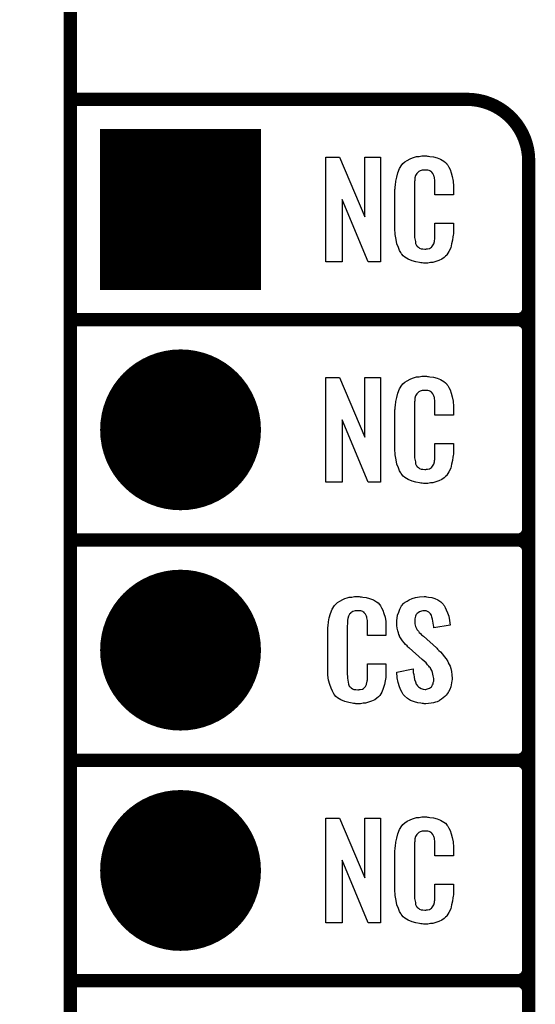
# Model space of a CAD drawing. Extents: x -0.07 to 0.95, y -0.15 to 1.54.
# Tile 2 of 19: x -0.07 to 0.16, y 0.34 to 0.79. Entities that reach past the tile are written whole.
import ezdxf

# ---------------------------------------------------------------- set-up
doc = ezdxf.new("R2010")
doc.units = 0
doc.layers.get('0').update_dxf_attribs({"linetype": 'CONTINUOUS'})
for name, color, linetype in [('gko', 6, 'CONTINUOUS'), ('gto', 2, 'CONTINUOUS'), ('gts', 1, 'CONTINUOUS')]:
    doc.layers.add(name, color=color, linetype=linetype)

# ---------------------------------------------------------------- blocks, each defined once
blk = doc.blocks.new('D12')
at = {"const_width": 0.003}
blk.add_lwpolyline([(-0.0015, 0, 1), (0.0015, 0, 1)], format="xyb", close=True, dxfattribs=at)
blk = doc.blocks.new('D37')
at = {"const_width": 0.0365}
blk.add_lwpolyline([(-0.01825, 0, 1), (0.01825, 0, 1)], format="xyb", close=True, dxfattribs=at)
blk = doc.blocks.new('D62')
at = {"const_width": 0.073}
blk.add_lwpolyline([(-0.0365, 0), (0.0365, 0)], dxfattribs=at)

msp = doc.modelspace()

# ---------------------------------------------------------------- linework, layer by layer
at = {"layer": 'gko', "color": 6, "const_width": 0.006}
msp.add_lwpolyline([(-0.05, -0.15), (-0.05, 1.45)], dxfattribs=at)
at = {"layer": 'gto', "color": 2, "const_width": 0.006}
for points in [[(-0.05, 0.75), (0.13, 0.75)], [(0.158, 0.722), (0.158, 0.722)], [(0.158, 0.722), (0.158, 0.722)], [(0.158, -0.022), (0.158, 0.722)], [(-0.05, 0.65), (0.153, 0.65)], [(-0.05, 0.65), (0.153, 0.65)], [(0.153, 0.65), (0.153, 0.65)], [(0.153, 0.65), (0.153, 0.65)], [(0.158, 0.645), (0.158, 0.645)], [(0.158, 0.645), (0.158, 0.645)], [(0.158, 0.645), (0.158, 0.645)], [(0.158, 0.645), (0.158, 0.645)], [(0.158, 0.555), (0.158, 0.645)], [(-0.05, 0.55), (0.153, 0.55)], [(-0.05, 0.55), (0.153, 0.55)], [(0.153, 0.55), (0.153, 0.55)], [(0.153, 0.55), (0.153, 0.55)], [(0.158, 0.545), (0.158, 0.545)], [(0.158, 0.545), (0.158, 0.545)], [(0.158, 0.545), (0.158, 0.545)], [(0.158, 0.545), (0.158, 0.545)], [(0.158, 0.455), (0.158, 0.545)], [(-0.05, 0.45), (0.153, 0.45)], [(-0.05, 0.45), (0.153, 0.45)], [(0.153, 0.45), (0.153, 0.45)], [(0.153, 0.45), (0.153, 0.45)], [(0.158, 0.445), (0.158, 0.445)], [(0.158, 0.445), (0.158, 0.445)], [(0.158, 0.445), (0.158, 0.445)], [(0.158, 0.445), (0.158, 0.445)], [(0.158, 0.355), (0.158, 0.445)], [(-0.05, 0.35), (0.153, 0.35)], [(-0.05, 0.35), (0.153, 0.35)], [(0.153, 0.35), (0.153, 0.35)], [(0.153, 0.35), (0.153, 0.35)], [(0.158, 0.345), (0.158, 0.345)], [(0.158, 0.345), (0.158, 0.345)], [(0.158, 0.345), (0.158, 0.345)], [(0.158, 0.345), (0.158, 0.345)], [(0.158, 0.255), (0.158, 0.345)]]:
    msp.add_lwpolyline(points, dxfattribs=at)
for points in [[(0.158, 0.722, 0.414214), (0.13, 0.75)], [(0.153, 0.65, 0.414214), (0.158, 0.655)], [(0.158, 0.645, 0.414214), (0.153, 0.65)], [(0.158, 0.645, 0.414214), (0.153, 0.65)], [(0.153, 0.55, 0.414214), (0.158, 0.555)], [(0.158, 0.545, 0.414214), (0.153, 0.55)], [(0.158, 0.545, 0.414214), (0.153, 0.55)], [(0.153, 0.45, 0.414214), (0.158, 0.455)], [(0.158, 0.445, 0.414214), (0.153, 0.45)], [(0.158, 0.445, 0.414214), (0.153, 0.45)], [(0.153, 0.35, 0.414214), (0.158, 0.355)], [(0.158, 0.345, 0.414214), (0.153, 0.35)], [(0.158, 0.345, 0.414214), (0.153, 0.35)]]:
    msp.add_lwpolyline(points, format="xyb", dxfattribs=at)
at = {"layer": 'gto', "color": 2}
for points in [[(0.112, 0.7242), (0.1126, 0.7242), (0.1132, 0.7241), (0.1148, 0.7239), (0.1164, 0.7235), (0.118, 0.7228), (0.1195, 0.7219), (0.1203, 0.7214), (0.1208, 0.7207), (0.1209, 0.7205), (0.1213, 0.7201), (0.1217, 0.7192), (0.1223, 0.7181), (0.1228, 0.7167), (0.1233, 0.715), (0.1237, 0.7129), (0.1238, 0.7106), (0.1238, 0.7066), (0.1154, 0.7066), (0.1154, 0.7107), (0.1154, 0.7108), (0.1154, 0.7111), (0.1154, 0.7116), (0.1154, 0.7121), (0.1154, 0.7134), (0.1153, 0.7141), (0.1152, 0.7146), (0.1152, 0.7147), (0.1151, 0.7149), (0.1149, 0.7154), (0.1145, 0.7163), (0.114, 0.717), (0.1138, 0.7172), (0.1136, 0.7173), (0.1132, 0.7175), (0.1129, 0.7177), (0.1123, 0.7178), (0.1116, 0.7179), (0.1105, 0.7179), (0.1102, 0.7179), (0.1097, 0.7179), (0.1087, 0.7175), (0.1082, 0.7173), (0.1078, 0.7169), (0.1076, 0.7167), (0.1072, 0.7163), (0.1067, 0.7154), (0.1064, 0.7143), (0.1064, 0.7142), (0.1064, 0.7141), (0.1063, 0.7137), (0.1063, 0.7132), (0.1062, 0.7127), (0.1062, 0.7119), (0.1061, 0.7111), (0.1061, 0.7102), (0.1061, 0.6895), (0.1061, 0.6894), (0.1061, 0.6889), (0.1062, 0.6882), (0.1062, 0.6873), (0.1066, 0.6854), (0.1067, 0.6845), (0.1071, 0.6837), (0.1072, 0.6836), (0.1073, 0.6834), (0.1076, 0.6832), (0.108, 0.6829), (0.1085, 0.6825), (0.1092, 0.6822), (0.11, 0.6821), (0.1109, 0.682), (0.1113, 0.682), (0.1116, 0.6821), (0.112, 0.6821), (0.113, 0.6823), (0.1135, 0.6826), (0.1139, 0.6829), (0.114, 0.6829), (0.1141, 0.6831), (0.1144, 0.6835), (0.1149, 0.6844), (0.1152, 0.6854), (0.1152, 0.6855), (0.1153, 0.6857), (0.1153, 0.686), (0.1154, 0.6865), (0.1154, 0.687), (0.1154, 0.6878), (0.1154, 0.6886), (0.1154, 0.6895), (0.1154, 0.6938), (0.1238, 0.6938), (0.1238, 0.69), (0.1238, 0.6899), (0.1238, 0.6897), (0.1238, 0.6894), (0.1238, 0.6889), (0.1237, 0.6883), (0.1236, 0.6876), (0.1234, 0.6861), (0.123, 0.6844), (0.1226, 0.6826), (0.1218, 0.6809), (0.1209, 0.6794), (0.1208, 0.6792), (0.1203, 0.6788), (0.1196, 0.6782), (0.1186, 0.6775), (0.1172, 0.6769), (0.1154, 0.6762), (0.1145, 0.676), (0.1134, 0.6759), (0.1122, 0.6757), (0.1102, 0.6757), (0.1097, 0.6758), (0.1091, 0.6758), (0.1084, 0.6759), (0.1068, 0.6762), (0.1051, 0.6767), (0.1033, 0.6774), (0.1018, 0.6784), (0.101, 0.679), (0.1004, 0.6797), (0.1004, 0.6798), (0.1003, 0.6799), (0.1001, 0.6802), (0.0999, 0.6805), (0.0994, 0.6814), (0.0989, 0.6827), (0.0982, 0.6844), (0.0978, 0.6864), (0.0974, 0.6887), (0.0973, 0.6914), (0.0973, 0.7083), (0.0973, 0.7084), (0.0973, 0.7087), (0.0973, 0.7091), (0.0974, 0.7096), (0.0974, 0.7103), (0.0975, 0.711), (0.0977, 0.7128), (0.0981, 0.7147), (0.0986, 0.7167), (0.0993, 0.7186), (0.1004, 0.7203), (0.1004, 0.7204), (0.1006, 0.7204), (0.1009, 0.7209), (0.1018, 0.7216), (0.1029, 0.7223), (0.1042, 0.723), (0.1052, 0.7234), (0.1061, 0.7237), (0.1071, 0.724), (0.1083, 0.7241), (0.1095, 0.7243), (0.1116, 0.7243), (0.112, 0.7242)], [(0.0908, 0.6762), (0.0851, 0.6762), (0.0734, 0.7046), (0.0734, 0.6762), (0.066, 0.6762), (0.066, 0.7238), (0.0722, 0.7238), (0.0837, 0.6966), (0.0837, 0.7238), (0.0908, 0.7238), (0.0908, 0.6762)], [(0.0908, 0.5762), (0.0851, 0.5762), (0.0734, 0.6046), (0.0734, 0.5762), (0.066, 0.5762), (0.066, 0.6238), (0.0722, 0.6238), (0.0837, 0.5966), (0.0837, 0.6238), (0.0908, 0.6238), (0.0908, 0.5762)], [(0.112, 0.6242), (0.1126, 0.6242), (0.1132, 0.6241), (0.1148, 0.6239), (0.1164, 0.6235), (0.118, 0.6228), (0.1195, 0.6219), (0.1203, 0.6214), (0.1208, 0.6207), (0.1209, 0.6205), (0.1213, 0.6201), (0.1217, 0.6192), (0.1223, 0.6181), (0.1228, 0.6167), (0.1233, 0.615), (0.1237, 0.613), (0.1238, 0.6106), (0.1238, 0.6066), (0.1154, 0.6066), (0.1154, 0.6107), (0.1154, 0.6108), (0.1154, 0.6111), (0.1154, 0.6116), (0.1154, 0.6121), (0.1154, 0.6134), (0.1153, 0.6141), (0.1152, 0.6146), (0.1152, 0.6147), (0.1151, 0.6149), (0.1149, 0.6154), (0.1145, 0.6163), (0.114, 0.617), (0.1138, 0.6172), (0.1136, 0.6173), (0.1132, 0.6175), (0.1129, 0.6177), (0.1123, 0.6178), (0.1116, 0.6179), (0.1105, 0.6179), (0.1102, 0.6179), (0.1097, 0.6179), (0.1087, 0.6175), (0.1082, 0.6173), (0.1078, 0.6169), (0.1076, 0.6167), (0.1072, 0.6163), (0.1067, 0.6154), (0.1064, 0.6143), (0.1064, 0.6142), (0.1064, 0.6141), (0.1063, 0.6137), (0.1063, 0.6132), (0.1062, 0.6127), (0.1062, 0.6119), (0.1061, 0.6111), (0.1061, 0.6102), (0.1061, 0.5895), (0.1061, 0.5894), (0.1061, 0.5889), (0.1062, 0.5882), (0.1062, 0.5873), (0.1066, 0.5854), (0.1067, 0.5845), (0.1071, 0.5837), (0.1072, 0.5836), (0.1073, 0.5834), (0.1076, 0.5832), (0.108, 0.5829), (0.1085, 0.5825), (0.1092, 0.5822), (0.11, 0.5821), (0.1109, 0.582), (0.1113, 0.582), (0.1116, 0.5821), (0.112, 0.5821), (0.113, 0.5823), (0.1135, 0.5826), (0.1139, 0.5829), (0.114, 0.5829), (0.1141, 0.5831), (0.1144, 0.5835), (0.1149, 0.5844), (0.1152, 0.5854), (0.1152, 0.5855), (0.1153, 0.5857), (0.1153, 0.586), (0.1154, 0.5865), (0.1154, 0.5871), (0.1154, 0.5878), (0.1154, 0.5886), (0.1154, 0.5895), (0.1154, 0.5938), (0.1238, 0.5938), (0.1238, 0.59), (0.1238, 0.5899), (0.1238, 0.5897), (0.1238, 0.5894), (0.1238, 0.5889), (0.1237, 0.5883), (0.1236, 0.5876), (0.1234, 0.5861), (0.123, 0.5844), (0.1226, 0.5826), (0.1218, 0.5809), (0.1209, 0.5794), (0.1208, 0.5792), (0.1203, 0.5788), (0.1196, 0.5782), (0.1186, 0.5775), (0.1172, 0.5769), (0.1154, 0.5762), (0.1145, 0.576), (0.1134, 0.5759), (0.1122, 0.5757), (0.1102, 0.5757), (0.1097, 0.5758), (0.1091, 0.5758), (0.1084, 0.5759), (0.1068, 0.5762), (0.1051, 0.5767), (0.1033, 0.5774), (0.1018, 0.5784), (0.101, 0.579), (0.1004, 0.5797), (0.1004, 0.5798), (0.1003, 0.5799), (0.1001, 0.5802), (0.0999, 0.5805), (0.0994, 0.5814), (0.0989, 0.5827), (0.0982, 0.5844), (0.0978, 0.5864), (0.0974, 0.5887), (0.0973, 0.5914), (0.0973, 0.6083), (0.0973, 0.6084), (0.0973, 0.6087), (0.0973, 0.6091), (0.0974, 0.6096), (0.0974, 0.6103), (0.0975, 0.611), (0.0977, 0.6128), (0.0981, 0.6147), (0.0986, 0.6166), (0.0993, 0.6186), (0.1004, 0.6203), (0.1004, 0.6204), (0.1006, 0.6204), (0.1009, 0.6209), (0.1018, 0.6216), (0.1029, 0.6223), (0.1042, 0.623), (0.1052, 0.6234), (0.1061, 0.6237), (0.1071, 0.624), (0.1083, 0.6241), (0.1095, 0.6243), (0.1116, 0.6243), (0.112, 0.6242)], [(0.0815, 0.5242), (0.0821, 0.5242), (0.0827, 0.5241), (0.0843, 0.5239), (0.0858, 0.5235), (0.0875, 0.5228), (0.089, 0.5219), (0.0897, 0.5214), (0.0903, 0.5207), (0.0904, 0.5205), (0.0907, 0.5201), (0.0912, 0.5192), (0.0918, 0.5181), (0.0923, 0.5167), (0.0928, 0.515), (0.0931, 0.513), (0.0932, 0.5106), (0.0932, 0.5066), (0.0849, 0.5066), (0.0849, 0.5107), (0.0849, 0.5108), (0.0849, 0.5111), (0.0849, 0.5116), (0.0849, 0.5121), (0.0848, 0.5134), (0.0847, 0.5141), (0.0846, 0.5146), (0.0846, 0.5147), (0.0845, 0.5149), (0.0844, 0.5154), (0.084, 0.5163), (0.0834, 0.517), (0.0833, 0.5172), (0.0831, 0.5173), (0.0827, 0.5175), (0.0823, 0.5177), (0.0818, 0.5178), (0.0811, 0.5179), (0.08, 0.5179), (0.0796, 0.5179), (0.0792, 0.5179), (0.0782, 0.5175), (0.0777, 0.5173), (0.0772, 0.5169), (0.0771, 0.5167), (0.0767, 0.5163), (0.0762, 0.5154), (0.0759, 0.5143), (0.0759, 0.5142), (0.0759, 0.5141), (0.0758, 0.5137), (0.0758, 0.5132), (0.0757, 0.5127), (0.0757, 0.5119), (0.0756, 0.5111), (0.0756, 0.5102), (0.0756, 0.4895), (0.0756, 0.4894), (0.0756, 0.4889), (0.0757, 0.4882), (0.0757, 0.4873), (0.076, 0.4854), (0.0762, 0.4845), (0.0766, 0.4837), (0.0767, 0.4836), (0.0768, 0.4834), (0.0771, 0.4832), (0.0774, 0.4829), (0.078, 0.4825), (0.0786, 0.4822), (0.0795, 0.4821), (0.0804, 0.482), (0.0808, 0.482), (0.0811, 0.4821), (0.0815, 0.4821), (0.0825, 0.4823), (0.083, 0.4826), (0.0833, 0.4829), (0.0834, 0.4829), (0.0835, 0.4831), (0.0839, 0.4835), (0.0844, 0.4844), (0.0846, 0.4854), (0.0846, 0.4855), (0.0847, 0.4857), (0.0847, 0.486), (0.0848, 0.4865), (0.0848, 0.487), (0.0849, 0.4878), (0.0849, 0.4886), (0.0849, 0.4895), (0.0849, 0.4938), (0.0932, 0.4938), (0.0932, 0.49), (0.0932, 0.4899), (0.0932, 0.4897), (0.0932, 0.4894), (0.0932, 0.4889), (0.0931, 0.4883), (0.0931, 0.4876), (0.0929, 0.4861), (0.0925, 0.4844), (0.092, 0.4826), (0.0913, 0.4809), (0.0904, 0.4794), (0.0903, 0.4792), (0.0898, 0.4788), (0.0891, 0.4782), (0.0881, 0.4775), (0.0867, 0.4769), (0.0849, 0.4762), (0.084, 0.476), (0.0829, 0.4759), (0.0817, 0.4757), (0.0796, 0.4757), (0.0792, 0.4758), (0.0785, 0.4758), (0.0779, 0.4759), (0.0763, 0.4762), (0.0746, 0.4767), (0.0728, 0.4774), (0.0712, 0.4784), (0.0705, 0.479), (0.0698, 0.4797), (0.0698, 0.4798), (0.0697, 0.4799), (0.0696, 0.4802), (0.0694, 0.4805), (0.0689, 0.4814), (0.0684, 0.4827), (0.0677, 0.4844), (0.0672, 0.4864), (0.0669, 0.4887), (0.0668, 0.4914), (0.0668, 0.5083), (0.0668, 0.5084), (0.0668, 0.5087), (0.0668, 0.5091), (0.0669, 0.5096), (0.0669, 0.5103), (0.067, 0.511), (0.0672, 0.5128), (0.0675, 0.5147), (0.0681, 0.5167), (0.0688, 0.5186), (0.0698, 0.5203), (0.0698, 0.5203), (0.07, 0.5204), (0.0704, 0.5209), (0.0712, 0.5216), (0.0723, 0.5223), (0.0737, 0.523), (0.0746, 0.5234), (0.0756, 0.5237), (0.0766, 0.524), (0.0778, 0.5241), (0.079, 0.5243), (0.081, 0.5243), (0.0815, 0.5242)], [(0.1116, 0.5242), (0.1126, 0.5241), (0.114, 0.5239), (0.1154, 0.5235), (0.1168, 0.5228), (0.1181, 0.522), (0.1192, 0.5208), (0.1193, 0.5206), (0.1197, 0.5202), (0.1201, 0.5194), (0.1206, 0.5183), (0.1212, 0.5169), (0.1217, 0.5154), (0.1221, 0.5135), (0.1224, 0.5114), (0.1149, 0.5101), (0.1149, 0.5103), (0.1149, 0.5107), (0.1148, 0.5114), (0.1147, 0.5122), (0.1144, 0.5141), (0.1141, 0.515), (0.1139, 0.5158), (0.1139, 0.5159), (0.1137, 0.5161), (0.1135, 0.5165), (0.1131, 0.5168), (0.1127, 0.5172), (0.1121, 0.5176), (0.1114, 0.5178), (0.1105, 0.5179), (0.1103, 0.5179), (0.1099, 0.5178), (0.1094, 0.5177), (0.1084, 0.5174), (0.1079, 0.517), (0.1074, 0.5167), (0.1074, 0.5166), (0.1072, 0.5165), (0.107, 0.5162), (0.1068, 0.5158), (0.1067, 0.5154), (0.1065, 0.5148), (0.1064, 0.5142), (0.1063, 0.5134), (0.1063, 0.5133), (0.1063, 0.513), (0.1064, 0.5126), (0.1064, 0.512), (0.1067, 0.5108), (0.1072, 0.5095), (0.1073, 0.5094), (0.1074, 0.5092), (0.1076, 0.509), (0.108, 0.5086), (0.1083, 0.508), (0.1089, 0.5076), (0.1094, 0.5069), (0.1102, 0.5063), (0.1161, 0.501), (0.1163, 0.5009), (0.1166, 0.5005), (0.1172, 0.4999), (0.118, 0.4992), (0.1189, 0.4982), (0.1197, 0.4971), (0.1205, 0.496), (0.1213, 0.4948), (0.1214, 0.4946), (0.1215, 0.4943), (0.1219, 0.4935), (0.1223, 0.4927), (0.1226, 0.4916), (0.1229, 0.4903), (0.1231, 0.4888), (0.1232, 0.4872), (0.1232, 0.487), (0.1232, 0.4867), (0.1231, 0.486), (0.123, 0.4852), (0.1228, 0.4843), (0.1226, 0.4833), (0.1222, 0.4821), (0.1216, 0.4811), (0.1215, 0.481), (0.1214, 0.4807), (0.121, 0.4802), (0.1205, 0.4796), (0.12, 0.479), (0.1192, 0.4784), (0.1184, 0.4777), (0.1175, 0.4771), (0.1174, 0.477), (0.117, 0.4769), (0.1165, 0.4766), (0.1157, 0.4764), (0.1148, 0.4761), (0.1138, 0.4759), (0.1126, 0.4758), (0.1113, 0.4757), (0.1106, 0.4757), (0.1103, 0.4758), (0.1097, 0.4758), (0.1091, 0.4759), (0.1077, 0.4761), (0.1061, 0.4765), (0.1044, 0.4772), (0.103, 0.478), (0.1016, 0.4792), (0.1015, 0.4794), (0.1011, 0.4798), (0.1006, 0.4807), (0.1, 0.4819), (0.0993, 0.4834), (0.0988, 0.4853), (0.0983, 0.4875), (0.0981, 0.49), (0.1055, 0.4915), (0.1055, 0.4914), (0.1055, 0.4913), (0.1056, 0.4908), (0.1056, 0.4899), (0.1058, 0.4889), (0.106, 0.4878), (0.1062, 0.4867), (0.1066, 0.4856), (0.1069, 0.4846), (0.107, 0.4845), (0.1072, 0.4842), (0.1075, 0.4838), (0.108, 0.4834), (0.1085, 0.483), (0.1092, 0.4826), (0.1101, 0.4823), (0.111, 0.4822), (0.1113, 0.4822), (0.1116, 0.4823), (0.1121, 0.4824), (0.113, 0.4828), (0.1135, 0.4831), (0.1139, 0.4834), (0.114, 0.4835), (0.1141, 0.4836), (0.1142, 0.4839), (0.1144, 0.4843), (0.1146, 0.4847), (0.1147, 0.4853), (0.1149, 0.4859), (0.1149, 0.4867), (0.1149, 0.4868), (0.1149, 0.4871), (0.1148, 0.4877), (0.1147, 0.4883), (0.1143, 0.4899), (0.1141, 0.4908), (0.1136, 0.4915), (0.1135, 0.4916), (0.1134, 0.4919), (0.113, 0.4922), (0.1127, 0.4928), (0.1121, 0.4934), (0.1115, 0.4942), (0.1106, 0.495), (0.1097, 0.4958), (0.1037, 0.501), (0.1036, 0.5011), (0.1032, 0.5015), (0.1028, 0.5019), (0.1021, 0.5026), (0.1015, 0.5033), (0.1007, 0.5043), (0.1001, 0.5052), (0.0995, 0.5061), (0.0994, 0.5062), (0.0993, 0.5066), (0.0991, 0.5071), (0.0989, 0.5079), (0.0986, 0.5088), (0.0983, 0.5099), (0.0982, 0.5112), (0.0981, 0.5126), (0.0981, 0.5127), (0.0981, 0.5129), (0.0981, 0.5131), (0.0982, 0.5135), (0.0983, 0.5145), (0.0985, 0.5158), (0.099, 0.5172), (0.0995, 0.5186), (0.1003, 0.5201), (0.1014, 0.5213), (0.1016, 0.5214), (0.102, 0.5217), (0.1028, 0.5222), (0.1038, 0.5228), (0.1051, 0.5234), (0.1067, 0.5239), (0.1085, 0.5242), (0.1105, 0.5243), (0.1111, 0.5243), (0.1116, 0.5242)], [(0.0908, 0.3762), (0.0851, 0.3762), (0.0734, 0.4046), (0.0734, 0.3762), (0.066, 0.3762), (0.066, 0.4238), (0.0722, 0.4238), (0.0837, 0.3966), (0.0837, 0.4238), (0.0908, 0.4238), (0.0908, 0.3762)], [(0.112, 0.4242), (0.1126, 0.4242), (0.1132, 0.4241), (0.1148, 0.4239), (0.1164, 0.4235), (0.118, 0.4228), (0.1195, 0.4219), (0.1203, 0.4214), (0.1208, 0.4207), (0.1209, 0.4205), (0.1213, 0.4201), (0.1217, 0.4192), (0.1223, 0.4181), (0.1228, 0.4167), (0.1233, 0.415), (0.1237, 0.413), (0.1238, 0.4106), (0.1238, 0.4066), (0.1154, 0.4066), (0.1154, 0.4107), (0.1154, 0.4108), (0.1154, 0.4111), (0.1154, 0.4116), (0.1154, 0.4121), (0.1154, 0.4134), (0.1153, 0.4141), (0.1152, 0.4146), (0.1152, 0.4147), (0.1151, 0.4149), (0.1149, 0.4154), (0.1145, 0.4163), (0.114, 0.417), (0.1138, 0.4172), (0.1136, 0.4173), (0.1132, 0.4175), (0.1129, 0.4177), (0.1123, 0.4178), (0.1116, 0.4179), (0.1105, 0.4179), (0.1102, 0.4179), (0.1097, 0.4179), (0.1087, 0.4175), (0.1082, 0.4173), (0.1078, 0.4169), (0.1076, 0.4167), (0.1072, 0.4163), (0.1067, 0.4154), (0.1064, 0.4143), (0.1064, 0.4142), (0.1064, 0.4141), (0.1063, 0.4137), (0.1063, 0.4132), (0.1062, 0.4127), (0.1062, 0.4119), (0.1061, 0.4111), (0.1061, 0.4102), (0.1061, 0.3895), (0.1061, 0.3894), (0.1061, 0.3889), (0.1062, 0.3882), (0.1062, 0.3873), (0.1066, 0.3854), (0.1067, 0.3845), (0.1071, 0.3837), (0.1072, 0.3836), (0.1073, 0.3834), (0.1076, 0.3832), (0.108, 0.3829), (0.1085, 0.3825), (0.1092, 0.3822), (0.11, 0.3821), (0.1109, 0.382), (0.1113, 0.382), (0.1116, 0.3821), (0.112, 0.3821), (0.113, 0.3823), (0.1135, 0.3826), (0.1139, 0.3829), (0.114, 0.3829), (0.1141, 0.3831), (0.1144, 0.3835), (0.1149, 0.3844), (0.1152, 0.3854), (0.1152, 0.3855), (0.1153, 0.3857), (0.1153, 0.386), (0.1154, 0.3865), (0.1154, 0.3871), (0.1154, 0.3878), (0.1154, 0.3886), (0.1154, 0.3895), (0.1154, 0.3938), (0.1238, 0.3938), (0.1238, 0.39), (0.1238, 0.3899), (0.1238, 0.3897), (0.1238, 0.3894), (0.1238, 0.3889), (0.1237, 0.3883), (0.1236, 0.3876), (0.1234, 0.3861), (0.123, 0.3844), (0.1226, 0.3826), (0.1218, 0.3809), (0.1209, 0.3794), (0.1208, 0.3792), (0.1203, 0.3788), (0.1196, 0.3782), (0.1186, 0.3775), (0.1172, 0.3769), (0.1154, 0.3762), (0.1145, 0.376), (0.1134, 0.3759), (0.1122, 0.3757), (0.1102, 0.3757), (0.1097, 0.3758), (0.1091, 0.3758), (0.1084, 0.3759), (0.1068, 0.3762), (0.1051, 0.3767), (0.1033, 0.3774), (0.1018, 0.3784), (0.101, 0.379), (0.1004, 0.3797), (0.1004, 0.3798), (0.1003, 0.3799), (0.1001, 0.3802), (0.0999, 0.3805), (0.0994, 0.3814), (0.0989, 0.3827), (0.0982, 0.3844), (0.0978, 0.3864), (0.0974, 0.3887), (0.0973, 0.3914), (0.0973, 0.4083), (0.0973, 0.4084), (0.0973, 0.4087), (0.0973, 0.4091), (0.0974, 0.4096), (0.0974, 0.4103), (0.0975, 0.411), (0.0977, 0.4128), (0.0981, 0.4147), (0.0986, 0.4166), (0.0993, 0.4186), (0.1004, 0.4203), (0.1004, 0.4203), (0.1006, 0.4204), (0.1009, 0.4209), (0.1018, 0.4216), (0.1029, 0.4223), (0.1042, 0.423), (0.1052, 0.4234), (0.1061, 0.4237), (0.1071, 0.424), (0.1083, 0.4241), (0.1095, 0.4243), (0.1116, 0.4243), (0.112, 0.4242)]]:
    msp.add_lwpolyline(points, dxfattribs=at)

# ---------------------------------------------------------------- block references
at = {"layer": 'gto'}
for p in [(-0.05, 0.75), (0.13, 0.75), (0.13, 0.75), (0.158, 0.722), (0.158, 0.722), (0.158, 0.722), (0.158, 0.722), (0.158, 0.655), (-0.05, 0.65), (-0.05, 0.65), (0.153, 0.65), (0.153, 0.65), (0.153, 0.65), (0.153, 0.65), (0.153, 0.65), (0.153, 0.65), (0.153, 0.65), (0.158, 0.645), (0.158, 0.645), (0.158, 0.645), (0.158, 0.645), (0.158, 0.645), (0.158, 0.645), (0.158, 0.645), (0.158, 0.555), (0.158, 0.555), (-0.05, 0.55), (-0.05, 0.55), (0.153, 0.55), (0.153, 0.55), (0.153, 0.55), (0.153, 0.55), (0.153, 0.55), (0.153, 0.55), (0.153, 0.55), (0.158, 0.545), (0.158, 0.545), (0.158, 0.545), (0.158, 0.545), (0.158, 0.545), (0.158, 0.545), (0.158, 0.545), (0.158, 0.455), (0.158, 0.455), (-0.05, 0.45), (-0.05, 0.45), (0.153, 0.45), (0.153, 0.45), (0.153, 0.45), (0.153, 0.45), (0.153, 0.45), (0.153, 0.45), (0.153, 0.45), (0.158, 0.445), (0.158, 0.445), (0.158, 0.445), (0.158, 0.445), (0.158, 0.445), (0.158, 0.445), (0.158, 0.445), (0.158, 0.355), (0.158, 0.355), (-0.05, 0.35), (-0.05, 0.35), (0.153, 0.35), (0.153, 0.35), (0.153, 0.35), (0.153, 0.35), (0.153, 0.35), (0.153, 0.35), (0.153, 0.35), (0.158, 0.345), (0.158, 0.345), (0.158, 0.345), (0.158, 0.345), (0.158, 0.345), (0.158, 0.345), (0.158, 0.345)]:
    msp.add_blockref('D12', p, dxfattribs=at)
at = {"layer": 'gts'}
for name, p in [('D62', (0, 0.7)), ('D37', (0, 0.6)), ('D37', (0, 0.5)), ('D37', (0, 0.4))]:
    msp.add_blockref(name, p, dxfattribs=at)

doc.saveas('drawing.dxf')
